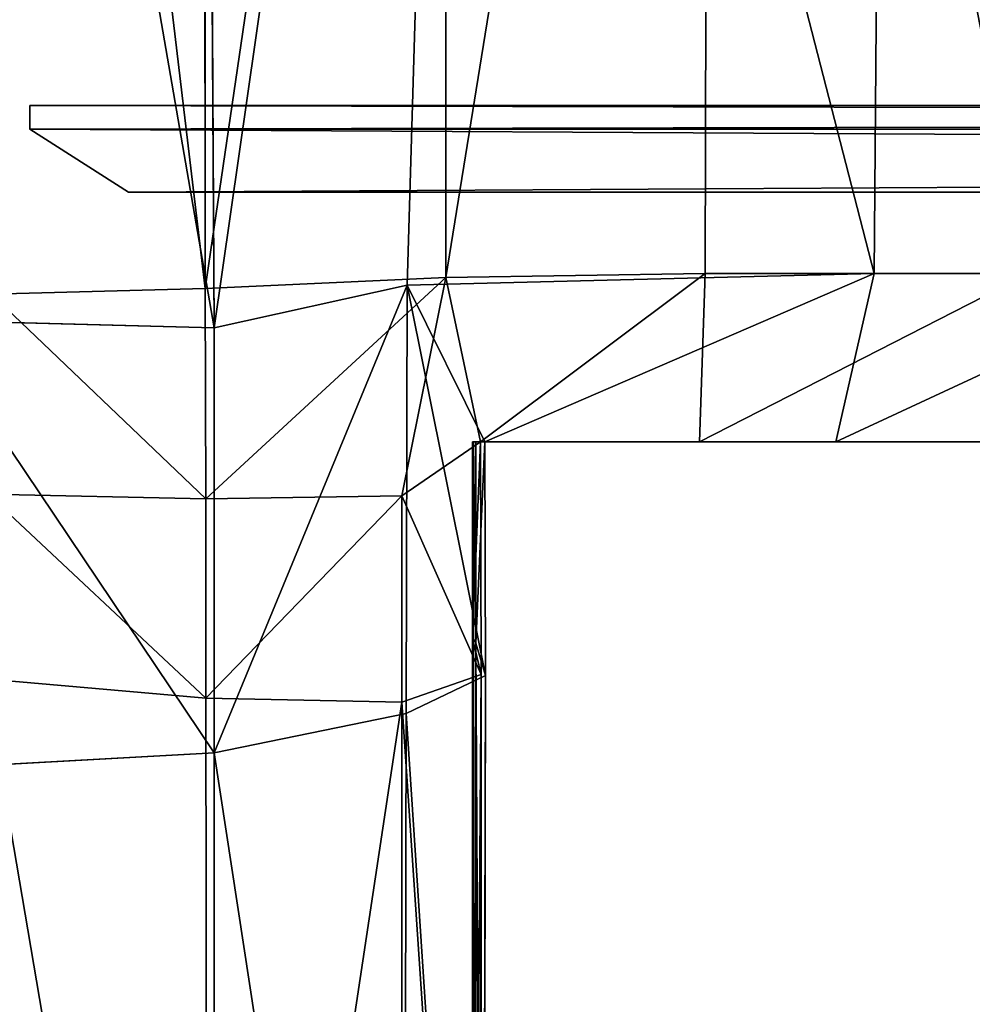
# Model space of a CAD drawing. Extents: x 0 to 35.8, y 0 to 27.5.
# Tile 209 of 256: x 30.731 to 31.167, y 0.45 to 0.9. Entities that reach past the tile are written whole.
import ezdxf

# ---------------------------------------------------------------- set-up
doc = ezdxf.new("R2010")
doc.units = 0
doc.header["$MEASUREMENT"] = 0
doc.layers.get('0').update_dxf_attribs({"color": 13, "linetype": 'CONTINUOUS'})
doc.layers.add('BOSCH_BADGE', color=254, linetype='CONTINUOUS')
doc.layers.add('HDI8056C_KNOBS_-_4_1', color=252, linetype='CONTINUOUS')

# ---------------------------------------------------------------- blocks, each defined once
blk = doc.blocks.new('RGM8658UC_TRADECAD_V06_DXF')
at = {"layer": 'BOSCH_BADGE', "color": 0}
for p, q in [((30.7356, 0.8502, 6.8648), (30.7356, 0.861, 6.8648)), ((30.7356, 0.861, 6.8648), (35.82, 0.861, 6.8648)), ((35.82, 0.861, 6.2908), (30.7356, 0.861, 6.2908)), ((30.7356, 0.861, 6.2908), (30.7356, 0.8502, 6.2908)), ((30.7356, 0.861, 6.2908), (30.7356, 0.8502, 6.2908)), ((30.7356, 0.861, 6.2908), (30.7356, 0.861, 6.8648)), ((30.7356, 0.8502, 6.8648), (30.7356, 0.861, 6.8648)), ((30.7356, 0.861, 6.2908), (30.7356, 0.861, 6.8648)), ((35.82, 0.861, 6.2908), (30.7356, 0.861, 6.2908)), ((30.7356, 0.861, 6.8648), (35.82, 0.861, 6.8648)), ((35.82, 0.8502, 6.8648), (30.7356, 0.8502, 6.8648)), ((30.7356, 0.8502, 6.2908), (35.82, 0.8502, 6.2908)), ((30.7356, 0.8502, 6.8648), (30.7356, 0.8502, 6.2908)), ((30.7806, 0.8214, 6.3358), (30.7356, 0.8502, 6.2908)), ((30.7356, 0.8502, 6.8648), (30.7356, 0.8502, 6.2908)), ((30.7356, 0.8502, 6.8648), (30.7806, 0.8214, 6.8198)), ((30.7356, 0.8502, 6.8648), (30.7806, 0.8214, 6.8198)), ((35.82, 0.8502, 6.8648), (30.7356, 0.8502, 6.8648)), ((30.7356, 0.8502, 6.2908), (35.82, 0.8502, 6.2908)), ((30.7806, 0.8214, 6.3358), (30.7356, 0.8502, 6.2908)), ((30.7806, 0.8214, 6.3358), (30.7806, 0.8214, 6.8198)), ((30.7806, 0.8214, 6.8198), (35.775, 0.8214, 6.8198)), ((35.775, 0.8214, 6.3358), (30.7806, 0.8214, 6.3358)), ((30.7806, 0.8214, 6.3358), (30.7806, 0.8214, 6.8198)), ((30.7806, 0.8214, 6.8198), (35.775, 0.8214, 6.8198)), ((35.775, 0.8214, 6.3358), (30.7806, 0.8214, 6.3358))]:
    blk.add_line(p, q, dxfattribs=at)
at = {"layer": 'HDI8056C_KNOBS_-_4_1', "color": 0}
for p, q in [((30.8151, 1.5271, 3.9203), (30.8158, 0.7773, 3.9214)), ((30.8151, 1.5271, 3.9203), (30.8158, 0.7773, 3.9214)), ((30.8198, 0.7593, 1.9103), (30.8156, 1.5273, 1.9078)), ((30.8198, 0.7593, 1.9103), (30.8156, 1.5273, 1.9078)), ((30.9302, 1.5273, 1.9365), (30.9081, 0.7789, 1.9346)), ((30.9302, 1.5273, 1.9365), (30.9081, 0.7789, 1.9346)), ((30.9258, 0.7823, 3.9023), (30.9258, 1.5271, 3.9009)), ((30.9258, 0.7823, 3.9023), (30.9258, 1.5271, 3.9009)), ((31.0463, 1.5272, 3.8628), (31.0444, 0.7841, 3.865)), ((31.0463, 1.5272, 3.8628), (31.0444, 0.7841, 3.865)), ((31.1217, 0.7841, 1.9996), (31.1276, 1.5273, 2.0004)), ((31.1217, 0.7841, 1.9996), (31.1276, 1.5273, 2.0004)), ((31.1217, 0.7841, 1.9996), (30.9081, 0.7789, 1.9346)), ((31.1217, 0.7841, 1.9996), (30.9081, 0.7789, 1.9346)), ((31.0444, 0.7841, 3.865), (30.9258, 0.7823, 3.9023)), ((31.0444, 0.7841, 3.865), (30.9258, 0.7823, 3.9023)), ((31.0418, 0.7073, 3.7688), (31.0444, 0.7841, 3.865)), ((31.0418, 0.7073, 3.7688), (31.0444, 0.7841, 3.865)), ((31.1924, 0.7841, 3.7921), (31.0444, 0.7841, 3.865)), ((31.1924, 0.7841, 3.7921), (31.0444, 0.7841, 3.865)), ((31.1042, 0.7073, 2.0833), (31.1217, 0.7841, 1.9996)), ((31.1042, 0.7073, 2.0833), (31.1217, 0.7841, 1.9996)), ((31.1217, 0.7841, 1.9996), (31.2698, 0.7841, 2.0889)), ((31.1217, 0.7841, 1.9996), (31.2698, 0.7841, 2.0889)), ((30.8158, 0.7773, 3.9214), (30.9258, 0.7823, 3.9023)), ((30.8158, 0.7773, 3.9214), (30.9258, 0.7823, 3.9023)), ((30.9081, 0.7789, 1.9346), (30.8198, 0.7593, 1.9103)), ((30.9081, 0.7789, 1.9346), (30.8198, 0.7593, 1.9103)), ((30.9258, 0.7823, 3.9023), (30.9056, 0.6825, 3.8996)), ((30.9258, 0.7823, 3.9023), (30.9056, 0.6825, 3.8996)), ((30.9077, 0.5831, 1.9354), (30.9081, 0.7789, 1.9346)), ((30.9077, 0.5831, 1.9354), (30.9081, 0.7789, 1.9346)), ((30.9081, 0.7789, 1.9346), (30.9436, 0.7073, 2.0187)), ((30.9081, 0.7789, 1.9346), (30.9436, 0.7073, 2.0187)), ((30.9417, 0.7073, 3.8133), (30.9258, 0.7823, 3.9023)), ((30.9417, 0.7073, 3.8133), (30.9258, 0.7823, 3.9023)), ((30.8158, 0.7773, 3.9214), (30.7178, 0.7747, 3.9317)), ((30.8158, 0.7773, 3.9214), (30.7178, 0.7747, 3.9317)), ((30.816, 0.6812, 3.9217), (30.8158, 0.7773, 3.9214)), ((30.816, 0.6812, 3.9217), (30.8158, 0.7773, 3.9214)), ((30.6867, 0.7629, 1.8996), (30.8198, 0.7593, 1.9103)), ((30.6867, 0.7629, 1.8996), (30.8198, 0.7593, 1.9103)), ((30.8198, 0.7593, 1.9103), (30.8199, 0.565, 1.9112)), ((30.8198, 0.7593, 1.9103), (30.8199, 0.565, 1.9112)), ((30.9417, 0.7073, 3.8133), (30.9056, 0.6825, 3.8996)), ((30.9417, 0.7073, 3.8133), (30.9056, 0.6825, 3.8996)), ((31.036, 0.7073, 3.4472), (30.938, 0.7073, 3.4554)), ((30.938, 0.7073, 3.4554), (30.9417, 0.7073, 3.8133)), ((30.938, 0.7073, 3.2064), (30.938, 0.7073, 3.4554)), ((31.036, 0.7073, 3.4472), (30.938, 0.7073, 3.4554)), ((31.0353, 0.7073, 3.1976), (30.938, 0.7073, 3.2064)), ((30.938, 0.7073, 2.9858), (31.0353, 0.7073, 2.9809)), ((31.0358, 0.7073, 2.7328), (30.938, 0.7073, 2.7191)), ((30.938, 0.7073, 2.7191), (30.938, 0.7073, 2.9858)), ((30.9385, 0.7073, 2.488), (30.938, 0.7073, 2.7191)), ((31.0358, 0.7073, 2.7328), (30.938, 0.7073, 2.7191)), ((30.938, 0.7073, 2.9858), (31.0353, 0.7073, 2.9809)), ((30.938, 0.7073, 2.9858), (30.938, 0.7073, 3.2064)), ((31.0353, 0.7073, 3.1976), (30.938, 0.7073, 3.2064)), ((30.938, 0.7073, 3.4554), (30.9417, 0.7073, 3.8133)), ((30.938, 0.7073, 3.4554), (30.938, 0.6173, 3.4554)), ((30.938, 0.6173, 2.9858), (30.938, 0.7073, 2.9858)), ((30.938, 0.7073, 2.7191), (30.938, 0.7073, 2.9858)), ((30.938, 0.7073, 2.7191), (30.938, 0.6173, 2.7191)), ((30.938, 0.7073, 3.4554), (30.938, 0.6173, 3.4554)), ((30.938, 0.7073, 3.2064), (30.938, 0.7073, 3.4554)), ((30.938, 0.7073, 3.2064), (30.938, 0.6173, 3.2064)), ((30.938, 0.7073, 2.7191), (30.938, 0.6173, 2.7191)), ((30.9385, 0.7073, 2.488), (30.938, 0.7073, 2.7191)), ((30.938, 0.7073, 3.2064), (30.938, 0.6173, 3.2064)), ((30.938, 0.7073, 2.9858), (30.938, 0.7073, 3.2064)), ((30.938, 0.6173, 2.9858), (30.938, 0.7073, 2.9858)), ((30.9385, 0.6173, 2.488), (30.9385, 0.7073, 2.488)), ((30.9385, 0.7073, 2.488), (30.9395, 0.7073, 2.2676)), ((31.0509, 0.7073, 2.5233), (30.9385, 0.7073, 2.488)), ((30.9385, 0.7073, 2.488), (30.9395, 0.7073, 2.2676)), ((31.0509, 0.7073, 2.5233), (30.9385, 0.7073, 2.488)), ((30.9385, 0.6173, 2.488), (30.9385, 0.7073, 2.488)), ((30.9395, 0.7073, 2.2676), (30.9395, 0.6152, 2.2701)), ((30.9436, 0.7073, 2.0187), (30.9395, 0.7073, 2.2676)), ((30.9395, 0.7073, 2.2676), (31.0696, 0.7073, 2.3054)), ((30.9395, 0.7073, 2.2676), (31.0696, 0.7073, 2.3054)), ((30.9395, 0.7073, 2.2676), (30.9395, 0.6152, 2.2701)), ((30.9436, 0.7073, 2.0187), (30.9395, 0.7073, 2.2676)), ((30.9417, 0.7073, 3.8133), (31.0418, 0.7073, 3.7688)), ((30.9419, 0.6008, 3.8265), (30.9417, 0.7073, 3.8133)), ((30.9417, 0.7073, 3.8133), (31.0418, 0.7073, 3.7688)), ((30.9419, 0.6008, 3.8265), (30.9417, 0.7073, 3.8133)), ((30.9436, 0.7073, 2.0187), (31.1042, 0.7073, 2.0833)), ((30.9436, 0.7073, 2.0187), (30.944, 0.6004, 2.0161)), ((30.9436, 0.7073, 2.0187), (30.944, 0.6004, 2.0161)), ((30.9436, 0.7073, 2.0187), (31.1042, 0.7073, 2.0833)), ((31.036, 0.7073, 3.4472), (31.0353, 0.7073, 3.1976)), ((31.0353, 0.7073, 2.9809), (31.1811, 0.7073, 2.9881)), ((31.0358, 0.7073, 2.7328), (31.0353, 0.7073, 2.9809)), ((31.0353, 0.7073, 3.1976), (31.1813, 0.7073, 3.204)), ((31.0353, 0.7073, 2.9809), (31.1811, 0.7073, 2.9881)), ((31.0353, 0.7073, 2.9809), (31.0353, 0.7073, 3.1976)), ((31.0353, 0.7073, 3.1976), (31.1813, 0.7073, 3.204)), ((31.036, 0.7073, 3.4472), (31.0353, 0.7073, 3.1976)), ((31.0358, 0.7073, 2.7328), (31.0353, 0.7073, 2.9809)), ((31.0353, 0.7073, 2.9809), (31.0353, 0.7073, 3.1976)), ((31.0358, 0.7073, 2.7328), (31.1945, 0.7073, 2.7704)), ((31.0509, 0.7073, 2.5233), (31.0358, 0.7073, 2.7328)), ((31.0358, 0.7073, 2.7328), (31.1945, 0.7073, 2.7704)), ((31.0509, 0.7073, 2.5233), (31.0358, 0.7073, 2.7328)), ((31.0418, 0.7073, 3.7688), (31.036, 0.7073, 3.4472)), ((31.036, 0.7073, 3.4472), (31.1753, 0.7073, 3.4399)), ((31.036, 0.7073, 3.4472), (31.1753, 0.7073, 3.4399)), ((31.0418, 0.7073, 3.7688), (31.036, 0.7073, 3.4472)), ((31.0418, 0.7073, 3.7688), (31.1871, 0.7073, 3.6966)), ((31.0418, 0.7073, 3.7688), (31.1871, 0.7073, 3.6966)), ((31.2065, 0.7073, 2.5689), (31.0509, 0.7073, 2.5233)), ((31.0696, 0.7073, 2.3054), (31.0509, 0.7073, 2.5233)), ((31.2065, 0.7073, 2.5689), (31.0509, 0.7073, 2.5233)), ((31.0696, 0.7073, 2.3054), (31.0509, 0.7073, 2.5233)), ((31.0696, 0.7073, 2.3054), (31.2217, 0.7073, 2.3662)), ((31.1042, 0.7073, 2.0833), (31.0696, 0.7073, 2.3054)), ((31.1042, 0.7073, 2.0833), (31.0696, 0.7073, 2.3054)), ((31.0696, 0.7073, 2.3054), (31.2217, 0.7073, 2.3662)), ((31.253, 0.7073, 2.1737), (31.1042, 0.7073, 2.0833)), ((31.253, 0.7073, 2.1737), (31.1042, 0.7073, 2.0833)), ((30.816, 0.6812, 3.9217), (30.7164, 0.6833, 3.9318)), ((30.816, 0.6812, 3.9217), (30.7164, 0.6833, 3.9318)), ((30.816, 0.6812, 3.9217), (30.9056, 0.6825, 3.8996)), ((30.816, 0.6812, 3.9217), (30.9056, 0.6825, 3.8996)), ((30.816, 0.59, 3.9217), (30.816, 0.6812, 3.9217)), ((30.816, 0.59, 3.9217), (30.816, 0.6812, 3.9217)), ((30.9056, 0.6825, 3.8996), (30.9056, 0.5882, 3.897)), ((30.9056, 0.6825, 3.8996), (30.9056, 0.5882, 3.897)), ((30.9419, 0.6008, 3.8265), (30.938, 0.6173, 3.4554)), ((30.938, 0.6173, 3.4554), (30.938, 0.053, 3.4808)), ((30.938, 0.6173, 2.9858), (30.938, 0.6173, 2.7191)), ((30.938, 0.6173, 2.7191), (30.938, 0.053, 2.7194)), ((30.938, 0.053, 2.9868), (30.938, 0.6173, 2.9858)), ((30.938, 0.6173, 3.4554), (30.938, 0.6173, 3.2064)), ((30.938, 0.6173, 3.2064), (30.938, 0.053, 3.2198)), ((30.938, 0.6173, 3.4554), (30.938, 0.053, 3.4808)), ((30.938, 0.6173, 2.7191), (30.9385, 0.6173, 2.488)), ((30.938, 0.6173, 2.7191), (30.938, 0.053, 2.7194)), ((30.938, 0.6173, 3.2064), (30.938, 0.6173, 2.9858)), ((30.938, 0.053, 2.9868), (30.938, 0.6173, 2.9858)), ((30.938, 0.6173, 3.2064), (30.938, 0.053, 3.2198)), ((30.9419, 0.6008, 3.8265), (30.938, 0.6173, 3.4554)), ((30.938, 0.6173, 2.9858), (30.938, 0.6173, 2.7191)), ((30.938, 0.6173, 3.4554), (30.938, 0.6173, 3.2064)), ((30.938, 0.6173, 2.7191), (30.9385, 0.6173, 2.488)), ((30.938, 0.6173, 3.2064), (30.938, 0.6173, 2.9858)), ((30.9395, 0.6152, 2.2701), (30.9385, 0.6173, 2.488)), ((30.9385, 0.6173, 2.488), (30.9388, 0.053, 2.4889)), ((30.9395, 0.6152, 2.2701), (30.9385, 0.6173, 2.488)), ((30.9385, 0.6173, 2.488), (30.9388, 0.053, 2.4889)), ((30.9395, 0.053, 2.3072), (30.9395, 0.6152, 2.2701)), ((30.9395, 0.6152, 2.2701), (30.944, 0.6004, 2.0161)), ((30.9395, 0.053, 2.3072), (30.9395, 0.6152, 2.2701)), ((30.9395, 0.6152, 2.2701), (30.944, 0.6004, 2.0161)), ((30.715, 0.5989, 3.932), (30.816, 0.59, 3.9217)), ((30.715, 0.5989, 3.932), (30.816, 0.59, 3.9217)), ((30.9056, 0.5882, 3.897), (30.9419, 0.6008, 3.8265)), ((30.9056, 0.5882, 3.897), (30.9419, 0.6008, 3.8265)), ((30.9077, 0.5831, 1.9354), (30.944, 0.6004, 2.0161)), ((30.9077, 0.5831, 1.9354), (30.944, 0.6004, 2.0161)), ((30.9418, 0.053, 3.7935), (30.9419, 0.6008, 3.8265)), ((30.9418, 0.053, 3.7935), (30.9419, 0.6008, 3.8265)), ((30.944, 0.6004, 2.0161), (30.9425, 0.053, 2.0275)), ((30.944, 0.6004, 2.0161), (30.9425, 0.053, 2.0275)), ((30.9056, 0.5882, 3.897), (30.816, 0.59, 3.9217)), ((30.816, 0.59, 3.9217), (30.8169, 0, 3.9)), ((30.9056, 0.5882, 3.897), (30.816, 0.59, 3.9217)), ((30.816, 0.59, 3.9217), (30.8169, 0, 3.9)), ((30.9056, 0.5882, 3.897), (30.9056, 0, 3.881)), ((30.9056, 0.5882, 3.897), (30.9056, 0, 3.881)), ((30.8199, 0.565, 1.9112), (30.9077, 0.5831, 1.9354)), ((30.8199, 0.565, 1.9112), (30.9077, 0.5831, 1.9354)), ((30.9077, 0.5831, 1.9354), (30.9065, 0, 1.9379)), ((30.9077, 0.5831, 1.9354), (30.9065, 0, 1.9379)), ((30.6867, 0.5578, 1.9006), (30.8199, 0.565, 1.9112)), ((30.6867, 0.5578, 1.9006), (30.8199, 0.565, 1.9112)), ((30.8199, 0, 1.9139), (30.8199, 0.565, 1.9112)), ((30.8199, 0, 1.9139), (30.8199, 0.565, 1.9112))]:
    blk.add_line(p, q, dxfattribs=at)
at = {"layer": 'BOSCH_BADGE', "color": 254}
mesh = blk.add_polyface(dxfattribs=at)
corners = [(35.82, 0.861, 6.8648), (30.7356, 0.8502, 6.8648), (30.7356, 0.861, 6.8648), (35.82, 0.8502, 6.8648)]
mesh.append_faces([[corners[k] for k in face] for face in [(0, 1, 2), (1, 0, 3)]], dxfattribs={"vtx0": -1, "color": 254})
mesh = blk.add_polyface(dxfattribs=at)
corners = [(35.82, 0.8502, 6.2908), (30.7356, 0.861, 6.2908), (30.7356, 0.8502, 6.2908), (35.82, 0.861, 6.2908)]
mesh.append_faces([[corners[k] for k in face] for face in [(0, 1, 2), (1, 0, 3)]], dxfattribs={"vtx0": -1, "color": 254})
mesh = blk.add_polyface(dxfattribs=at)
corners = [(30.7356, 0.861, 6.2908), (30.7356, 0.8502, 6.8648), (30.7356, 0.8502, 6.2908), (30.7356, 0.861, 6.8648)]
mesh.append_faces([[corners[k] for k in face] for face in [(0, 1, 2), (1, 0, 3)]], dxfattribs={"vtx0": -1, "color": 254})
mesh = blk.add_polyface(dxfattribs=at)
corners = [(35.82, 0.861, 6.8648), (30.7356, 0.861, 6.2908), (35.82, 0.861, 6.2908), (30.7356, 0.861, 6.8648)]
mesh.append_faces([[corners[k] for k in face] for face in [(0, 1, 2), (1, 0, 3)]], dxfattribs={"vtx0": -1, "color": 254})
mesh = blk.add_polyface(dxfattribs=at)
corners = [(30.7356, 0.8502, 6.8648), (30.7806, 0.8214, 6.3358), (30.7356, 0.8502, 6.2908), (30.7806, 0.8214, 6.8198)]
mesh.append_faces([[corners[k] for k in face] for face in [(0, 1, 2), (1, 0, 3)]], dxfattribs={"vtx0": -1, "color": 254})
mesh = blk.add_polyface(dxfattribs=at)
corners = [(30.7356, 0.8502, 6.8648), (35.775, 0.8214, 6.8198), (30.7806, 0.8214, 6.8198), (35.82, 0.8502, 6.8648)]
mesh.append_faces([[corners[k] for k in face] for face in [(0, 1, 2), (1, 0, 3)]], dxfattribs={"vtx0": -1, "color": 254})
mesh = blk.add_polyface(dxfattribs=at)
corners = [(30.7806, 0.8214, 6.3358), (35.82, 0.8502, 6.2908), (30.7356, 0.8502, 6.2908), (35.775, 0.8214, 6.3358)]
mesh.append_faces([[corners[k] for k in face] for face in [(0, 1, 2), (1, 0, 3)]], dxfattribs={"vtx0": -1, "color": 254})
mesh = blk.add_polyface(dxfattribs=at)
corners = [(30.7806, 0.8214, 6.8198), (35.775, 0.8214, 6.3358), (30.7806, 0.8214, 6.3358), (35.775, 0.8214, 6.8198)]
mesh.append_faces([[corners[k] for k in face] for face in [(0, 1, 2), (1, 0, 3)]], dxfattribs={"vtx0": -1, "color": 254})
at = {"layer": 'HDI8056C_KNOBS_-_4_1', "color": 252}
mesh = blk.add_polyface(dxfattribs=at)
corners = [(30.8198, 0.7593, 1.9103), (30.6867, 1.5273, 1.8991), (30.6867, 0.7629, 1.8996), (30.8156, 1.5273, 1.9078)]
mesh.append_faces([[corners[k] for k in face] for face in [(0, 1, 2), (1, 0, 3)]], dxfattribs={"vtx0": -1, "color": 252})
mesh = blk.add_polyface(dxfattribs=at)
corners = [(30.7262, 1.5282, 3.9309), (30.8158, 0.7773, 3.9214), (30.7178, 0.7747, 3.9317), (30.8151, 1.5271, 3.9203)]
mesh.append_faces([[corners[k] for k in face] for face in [(0, 1, 2), (1, 0, 3)]], dxfattribs={"vtx0": -1, "color": 252})
mesh = blk.add_polyface(dxfattribs=at)
corners = [(30.9258, 1.5271, 3.9009), (30.8158, 0.7773, 3.9214), (30.8151, 1.5271, 3.9203), (30.9258, 0.7823, 3.9023)]
mesh.append_faces([[corners[k] for k in face] for face in [(0, 1, 2), (1, 0, 3)]], dxfattribs={"vtx0": -1, "color": 252})
mesh = blk.add_polyface(dxfattribs=at)
corners = [(30.8198, 0.7593, 1.9103), (30.9302, 1.5273, 1.9365), (30.8156, 1.5273, 1.9078), (30.9081, 0.7789, 1.9346)]
mesh.append_faces([[corners[k] for k in face] for face in [(0, 1, 2), (1, 0, 3)]], dxfattribs={"vtx0": -1, "color": 252})
mesh = blk.add_polyface(dxfattribs=at)
corners = [(31.1217, 0.7841, 1.9996), (30.9302, 1.5273, 1.9365), (30.9081, 0.7789, 1.9346), (31.1276, 1.5273, 2.0004)]
mesh.append_faces([[corners[k] for k in face] for face in [(0, 1, 2), (1, 0, 3)]], dxfattribs={"vtx0": -1, "color": 252})
mesh = blk.add_polyface(dxfattribs=at)
corners = [(31.0463, 1.5272, 3.8628), (30.9258, 0.7823, 3.9023), (30.9258, 1.5271, 3.9009), (31.0444, 0.7841, 3.865)]
mesh.append_faces([[corners[k] for k in face] for face in [(0, 1, 2), (1, 0, 3)]], dxfattribs={"vtx0": -1, "color": 252})
mesh = blk.add_polyface(dxfattribs=at)
corners = [(31.0463, 1.5272, 3.8628), (31.1924, 0.7841, 3.7921), (31.0444, 0.7841, 3.865), (31.1915, 1.5272, 3.7907)]
mesh.append_faces([[corners[k] for k in face] for face in [(0, 1, 2), (1, 0, 3)]], dxfattribs={"vtx0": -1, "color": 252})
mesh = blk.add_polyface(dxfattribs=at)
corners = [(31.2698, 0.7841, 2.0889), (31.1276, 1.5273, 2.0004), (31.1217, 0.7841, 1.9996), (31.2698, 1.5273, 2.0878)]
mesh.append_faces([[corners[k] for k in face] for face in [(0, 1, 2), (1, 0, 3)]], dxfattribs={"vtx0": -1, "color": 252})
mesh = blk.add_polyface(dxfattribs=at)
corners = [(30.9436, 0.7073, 2.0187), (31.1217, 0.7841, 1.9996), (30.9081, 0.7789, 1.9346)]
mesh.append_faces([[corners[k] for k in face] for face in [(0, 1, 2)]], dxfattribs={"color": 252})
mesh = blk.add_polyface(dxfattribs=at)
corners = [(30.9258, 0.7823, 3.9023), (31.0444, 0.7841, 3.865), (30.9417, 0.7073, 3.8133)]
mesh.append_faces([[corners[k] for k in face] for face in [(0, 1, 2)]], dxfattribs={"color": 252})
mesh = blk.add_polyface(dxfattribs=at)
corners = [(31.0444, 0.7841, 3.865), (31.0418, 0.7073, 3.7688), (30.9417, 0.7073, 3.8133)]
mesh.append_faces([[corners[k] for k in face] for face in [(0, 1, 2)]], dxfattribs={"color": 252})
mesh = blk.add_polyface(dxfattribs=at)
corners = [(31.1042, 0.7073, 2.0833), (31.1217, 0.7841, 1.9996), (30.9436, 0.7073, 2.0187)]
mesh.append_faces([[corners[k] for k in face] for face in [(0, 1, 2)]], dxfattribs={"color": 252})
mesh = blk.add_polyface(dxfattribs=at)
corners = [(31.0418, 0.7073, 3.7688), (31.1924, 0.7841, 3.7921), (31.1871, 0.7073, 3.6966), (31.0444, 0.7841, 3.865)]
mesh.append_faces([[corners[k] for k in face] for face in [(0, 1, 2), (1, 0, 3)]], dxfattribs={"vtx0": -1, "color": 252})
mesh = blk.add_polyface(dxfattribs=at)
corners = [(31.1042, 0.7073, 2.0833), (31.2698, 0.7841, 2.0889), (31.1217, 0.7841, 1.9996), (31.253, 0.7073, 2.1737)]
mesh.append_faces([[corners[k] for k in face] for face in [(0, 1, 2), (1, 0, 3)]], dxfattribs={"vtx0": -1, "color": 252})
mesh = blk.add_polyface(dxfattribs=at)
corners = [(30.9258, 0.7823, 3.9023), (30.816, 0.6812, 3.9217), (30.8158, 0.7773, 3.9214)]
mesh.append_faces([[corners[k] for k in face] for face in [(0, 1, 2)]], dxfattribs={"color": 252})
mesh = blk.add_polyface(dxfattribs=at)
corners = [(30.9258, 0.7823, 3.9023), (30.9056, 0.6825, 3.8996), (30.816, 0.6812, 3.9217)]
mesh.append_faces([[corners[k] for k in face] for face in [(0, 1, 2)]], dxfattribs={"color": 252})
mesh = blk.add_polyface(dxfattribs=at)
corners = [(30.8199, 0.565, 1.9112), (30.9081, 0.7789, 1.9346), (30.8198, 0.7593, 1.9103), (30.9077, 0.5831, 1.9354)]
mesh.append_faces([[corners[k] for k in face] for face in [(0, 1, 2), (1, 0, 3)]], dxfattribs={"vtx0": -1, "color": 252})
mesh = blk.add_polyface(dxfattribs=at)
corners = [(30.9258, 0.7823, 3.9023), (30.9417, 0.7073, 3.8133), (30.9056, 0.6825, 3.8996)]
mesh.append_faces([[corners[k] for k in face] for face in [(0, 1, 2)]], dxfattribs={"color": 252})
mesh = blk.add_polyface(dxfattribs=at)
corners = [(30.944, 0.6004, 2.0161), (30.9081, 0.7789, 1.9346), (30.9077, 0.5831, 1.9354), (30.9436, 0.7073, 2.0187)]
mesh.append_faces([[corners[k] for k in face] for face in [(0, 1, 2), (1, 0, 3)]], dxfattribs={"vtx0": -1, "color": 252})
mesh = blk.add_polyface(dxfattribs=at)
corners = [(30.7178, 0.7747, 3.9317), (30.816, 0.6812, 3.9217), (30.7164, 0.6833, 3.9318), (30.8158, 0.7773, 3.9214)]
mesh.append_faces([[corners[k] for k in face] for face in [(0, 1, 2), (1, 0, 3)]], dxfattribs={"vtx0": -1, "color": 252})
mesh = blk.add_polyface(dxfattribs=at)
corners = [(30.8199, 0.565, 1.9112), (30.6867, 0.7629, 1.8996), (30.6867, 0.5578, 1.9006), (30.8198, 0.7593, 1.9103)]
mesh.append_faces([[corners[k] for k in face] for face in [(0, 1, 2), (1, 0, 3)]], dxfattribs={"vtx0": -1, "color": 252})
mesh = blk.add_polyface(dxfattribs=at)
corners = [(30.9417, 0.7073, 3.8133), (30.9419, 0.6008, 3.8265), (30.9056, 0.6825, 3.8996)]
mesh.append_faces([[corners[k] for k in face] for face in [(0, 1, 2)]], dxfattribs={"color": 252})
mesh = blk.add_polyface(dxfattribs=at)
corners = [(30.938, 0.7073, 3.4554), (31.0418, 0.7073, 3.7688), (31.036, 0.7073, 3.4472), (30.9417, 0.7073, 3.8133)]
mesh.append_faces([[corners[k] for k in face] for face in [(0, 1, 2), (1, 0, 3)]], dxfattribs={"vtx0": -1, "color": 252})
mesh = blk.add_polyface(dxfattribs=at)
corners = [(30.938, 0.7073, 3.2064), (31.036, 0.7073, 3.4472), (31.0353, 0.7073, 3.1976), (30.938, 0.7073, 3.4554)]
mesh.append_faces([[corners[k] for k in face] for face in [(0, 1, 2), (1, 0, 3)]], dxfattribs={"vtx0": -1, "color": 252})
mesh = blk.add_polyface(dxfattribs=at)
corners = [(30.938, 0.7073, 2.9858), (31.0358, 0.7073, 2.7328), (30.938, 0.7073, 2.7191), (31.0353, 0.7073, 2.9809)]
mesh.append_faces([[corners[k] for k in face] for face in [(0, 1, 2), (1, 0, 3)]], dxfattribs={"vtx0": -1, "color": 252})
mesh = blk.add_polyface(dxfattribs=at)
corners = [(30.938, 0.7073, 2.7191), (31.0509, 0.7073, 2.5233), (30.9385, 0.7073, 2.488), (31.0358, 0.7073, 2.7328)]
mesh.append_faces([[corners[k] for k in face] for face in [(0, 1, 2), (1, 0, 3)]], dxfattribs={"vtx0": -1, "color": 252})
mesh = blk.add_polyface(dxfattribs=at)
corners = [(30.938, 0.7073, 2.9858), (31.0353, 0.7073, 3.1976), (31.0353, 0.7073, 2.9809), (30.938, 0.7073, 3.2064)]
mesh.append_faces([[corners[k] for k in face] for face in [(0, 1, 2), (1, 0, 3)]], dxfattribs={"vtx0": -1, "color": 252})
mesh = blk.add_polyface(dxfattribs=at)
corners = [(30.9417, 0.7073, 3.8133), (30.938, 0.6173, 3.4554), (30.9419, 0.6008, 3.8265), (30.938, 0.7073, 3.4554)]
mesh.append_faces([[corners[k] for k in face] for face in [(0, 1, 2), (1, 0, 3)]], dxfattribs={"vtx0": -1, "color": 252})
mesh = blk.add_polyface(dxfattribs=at)
corners = [(30.938, 0.7073, 2.9858), (30.938, 0.6173, 2.7191), (30.938, 0.6173, 2.9858), (30.938, 0.7073, 2.7191)]
mesh.append_faces([[corners[k] for k in face] for face in [(0, 1, 2), (1, 0, 3)]], dxfattribs={"vtx0": -1, "color": 252})
mesh = blk.add_polyface(dxfattribs=at)
corners = [(30.938, 0.7073, 3.4554), (30.938, 0.6173, 3.2064), (30.938, 0.6173, 3.4554), (30.938, 0.7073, 3.2064)]
mesh.append_faces([[corners[k] for k in face] for face in [(0, 1, 2), (1, 0, 3)]], dxfattribs={"vtx0": -1, "color": 252})
mesh = blk.add_polyface(dxfattribs=at)
corners = [(30.938, 0.7073, 2.7191), (30.9385, 0.6173, 2.488), (30.938, 0.6173, 2.7191), (30.9385, 0.7073, 2.488)]
mesh.append_faces([[corners[k] for k in face] for face in [(0, 1, 2), (1, 0, 3)]], dxfattribs={"vtx0": -1, "color": 252})
mesh = blk.add_polyface(dxfattribs=at)
corners = [(30.938, 0.7073, 3.2064), (30.938, 0.6173, 2.9858), (30.938, 0.6173, 3.2064), (30.938, 0.7073, 2.9858)]
mesh.append_faces([[corners[k] for k in face] for face in [(0, 1, 2), (1, 0, 3)]], dxfattribs={"vtx0": -1, "color": 252})
mesh = blk.add_polyface(dxfattribs=at)
corners = [(30.9385, 0.6173, 2.488), (30.9395, 0.7073, 2.2676), (30.9395, 0.6152, 2.2701), (30.9385, 0.7073, 2.488)]
mesh.append_faces([[corners[k] for k in face] for face in [(0, 1, 2), (1, 0, 3)]], dxfattribs={"vtx0": -1, "color": 252})
mesh = blk.add_polyface(dxfattribs=at)
corners = [(30.9385, 0.7073, 2.488), (31.0696, 0.7073, 2.3054), (30.9395, 0.7073, 2.2676), (31.0509, 0.7073, 2.5233)]
mesh.append_faces([[corners[k] for k in face] for face in [(0, 1, 2), (1, 0, 3)]], dxfattribs={"vtx0": -1, "color": 252})
mesh = blk.add_polyface(dxfattribs=at)
corners = [(30.9395, 0.7073, 2.2676), (31.1042, 0.7073, 2.0833), (30.9436, 0.7073, 2.0187), (31.0696, 0.7073, 2.3054)]
mesh.append_faces([[corners[k] for k in face] for face in [(0, 1, 2), (1, 0, 3)]], dxfattribs={"vtx0": -1, "color": 252})
mesh = blk.add_polyface(dxfattribs=at)
corners = [(30.9395, 0.6152, 2.2701), (30.9436, 0.7073, 2.0187), (30.944, 0.6004, 2.0161), (30.9395, 0.7073, 2.2676)]
mesh.append_faces([[corners[k] for k in face] for face in [(0, 1, 2), (1, 0, 3)]], dxfattribs={"vtx0": -1, "color": 252})
mesh = blk.add_polyface(dxfattribs=at)
corners = [(31.0353, 0.7073, 2.9809), (31.1945, 0.7073, 2.7704), (31.0358, 0.7073, 2.7328), (31.1811, 0.7073, 2.9881)]
mesh.append_faces([[corners[k] for k in face] for face in [(0, 1, 2), (1, 0, 3)]], dxfattribs={"vtx0": -1, "color": 252})
mesh = blk.add_polyface(dxfattribs=at)
corners = [(31.0353, 0.7073, 3.1976), (31.1811, 0.7073, 2.9881), (31.0353, 0.7073, 2.9809), (31.1813, 0.7073, 3.204)]
mesh.append_faces([[corners[k] for k in face] for face in [(0, 1, 2), (1, 0, 3)]], dxfattribs={"vtx0": -1, "color": 252})
mesh = blk.add_polyface(dxfattribs=at)
corners = [(31.036, 0.7073, 3.4472), (31.1813, 0.7073, 3.204), (31.0353, 0.7073, 3.1976), (31.1753, 0.7073, 3.4399)]
mesh.append_faces([[corners[k] for k in face] for face in [(0, 1, 2), (1, 0, 3)]], dxfattribs={"vtx0": -1, "color": 252})
mesh = blk.add_polyface(dxfattribs=at)
corners = [(31.0358, 0.7073, 2.7328), (31.2065, 0.7073, 2.5689), (31.0509, 0.7073, 2.5233), (31.1945, 0.7073, 2.7704)]
mesh.append_faces([[corners[k] for k in face] for face in [(0, 1, 2), (1, 0, 3)]], dxfattribs={"vtx0": -1, "color": 252})
mesh = blk.add_polyface(dxfattribs=at)
corners = [(31.036, 0.7073, 3.4472), (31.1871, 0.7073, 3.6966), (31.1753, 0.7073, 3.4399), (31.0418, 0.7073, 3.7688)]
mesh.append_faces([[corners[k] for k in face] for face in [(0, 1, 2), (1, 0, 3)]], dxfattribs={"vtx0": -1, "color": 252})
mesh = blk.add_polyface(dxfattribs=at)
corners = [(31.0509, 0.7073, 2.5233), (31.2217, 0.7073, 2.3662), (31.0696, 0.7073, 2.3054), (31.2065, 0.7073, 2.5689)]
mesh.append_faces([[corners[k] for k in face] for face in [(0, 1, 2), (1, 0, 3)]], dxfattribs={"vtx0": -1, "color": 252})
mesh = blk.add_polyface(dxfattribs=at)
corners = [(31.0696, 0.7073, 2.3054), (31.253, 0.7073, 2.1737), (31.1042, 0.7073, 2.0833), (31.2217, 0.7073, 2.3662)]
mesh.append_faces([[corners[k] for k in face] for face in [(0, 1, 2), (1, 0, 3)]], dxfattribs={"vtx0": -1, "color": 252})
mesh = blk.add_polyface(dxfattribs=at)
corners = [(30.7164, 0.6833, 3.9318), (30.816, 0.59, 3.9217), (30.715, 0.5989, 3.932), (30.816, 0.6812, 3.9217)]
mesh.append_faces([[corners[k] for k in face] for face in [(0, 1, 2), (1, 0, 3)]], dxfattribs={"vtx0": -1, "color": 252})
mesh = blk.add_polyface(dxfattribs=at)
corners = [(30.9056, 0.6825, 3.8996), (30.816, 0.59, 3.9217), (30.816, 0.6812, 3.9217), (30.9056, 0.5882, 3.897)]
mesh.append_faces([[corners[k] for k in face] for face in [(0, 1, 2), (1, 0, 3)]], dxfattribs={"vtx0": -1, "color": 252})
mesh = blk.add_polyface(dxfattribs=at)
corners = [(30.9056, 0.6825, 3.8996), (30.9419, 0.6008, 3.8265), (30.9056, 0.5882, 3.897)]
mesh.append_faces([[corners[k] for k in face] for face in [(0, 1, 2)]], dxfattribs={"color": 252})
mesh = blk.add_polyface(dxfattribs=at)
corners = [(30.9419, 0.6008, 3.8265), (30.938, 0.053, 3.4808), (30.9418, 0.053, 3.7935), (30.938, 0.6173, 3.4554)]
mesh.append_faces([[corners[k] for k in face] for face in [(0, 1, 2), (1, 0, 3)]], dxfattribs={"vtx0": -1, "color": 252})
mesh = blk.add_polyface(dxfattribs=at)
corners = [(30.938, 0.6173, 2.9858), (30.938, 0.053, 2.7194), (30.938, 0.053, 2.9868), (30.938, 0.6173, 2.7191)]
mesh.append_faces([[corners[k] for k in face] for face in [(0, 1, 2), (1, 0, 3)]], dxfattribs={"vtx0": -1, "color": 252})
mesh = blk.add_polyface(dxfattribs=at)
corners = [(30.938, 0.6173, 3.4554), (30.938, 0.053, 3.2198), (30.938, 0.053, 3.4808), (30.938, 0.6173, 3.2064)]
mesh.append_faces([[corners[k] for k in face] for face in [(0, 1, 2), (1, 0, 3)]], dxfattribs={"vtx0": -1, "color": 252})
mesh = blk.add_polyface(dxfattribs=at)
corners = [(30.938, 0.6173, 2.7191), (30.9388, 0.053, 2.4889), (30.938, 0.053, 2.7194), (30.9385, 0.6173, 2.488)]
mesh.append_faces([[corners[k] for k in face] for face in [(0, 1, 2), (1, 0, 3)]], dxfattribs={"vtx0": -1, "color": 252})
mesh = blk.add_polyface(dxfattribs=at)
corners = [(30.938, 0.6173, 3.2064), (30.938, 0.053, 2.9868), (30.938, 0.053, 3.2198), (30.938, 0.6173, 2.9858)]
mesh.append_faces([[corners[k] for k in face] for face in [(0, 1, 2), (1, 0, 3)]], dxfattribs={"vtx0": -1, "color": 252})
mesh = blk.add_polyface(dxfattribs=at)
corners = [(30.9385, 0.6173, 2.488), (30.9395, 0.053, 2.3072), (30.9388, 0.053, 2.4889), (30.9395, 0.6152, 2.2701)]
mesh.append_faces([[corners[k] for k in face] for face in [(0, 1, 2), (1, 0, 3)]], dxfattribs={"vtx0": -1, "color": 252})
mesh = blk.add_polyface(dxfattribs=at)
corners = [(30.9395, 0.6152, 2.2701), (30.9425, 0.053, 2.0275), (30.9395, 0.053, 2.3072), (30.944, 0.6004, 2.0161)]
mesh.append_faces([[corners[k] for k in face] for face in [(0, 1, 2), (1, 0, 3)]], dxfattribs={"vtx0": -1, "color": 252})
mesh = blk.add_polyface(dxfattribs=at)
corners = [(30.715, 0.5989, 3.932), (30.8169, 0, 3.9), (30.706, 0, 3.9103), (30.816, 0.59, 3.9217)]
mesh.append_faces([[corners[k] for k in face] for face in [(0, 1, 2), (1, 0, 3)]], dxfattribs={"vtx0": -1, "color": 252})
mesh = blk.add_polyface(dxfattribs=at)
corners = [(30.9419, 0.6008, 3.8265), (30.9418, 0.053, 3.7935), (30.9056, 0.5882, 3.897)]
mesh.append_faces([[corners[k] for k in face] for face in [(0, 1, 2)]], dxfattribs={"color": 252})
mesh = blk.add_polyface(dxfattribs=at)
corners = [(30.944, 0.6004, 2.0161), (30.9077, 0.5831, 1.9354), (30.9425, 0.053, 2.0275)]
mesh.append_faces([[corners[k] for k in face] for face in [(0, 1, 2)]], dxfattribs={"color": 252})
mesh = blk.add_polyface(dxfattribs=at)
corners = [(30.9056, 0.5882, 3.897), (30.8169, 0, 3.9), (30.816, 0.59, 3.9217)]
mesh.append_faces([[corners[k] for k in face] for face in [(0, 1, 2)]], dxfattribs={"color": 252})
mesh = blk.add_polyface(dxfattribs=at)
corners = [(30.9056, 0, 3.881), (30.8169, 0, 3.9), (30.9056, 0.5882, 3.897)]
mesh.append_faces([[corners[k] for k in face] for face in [(0, 1, 2)]], dxfattribs={"color": 252})
mesh = blk.add_polyface(dxfattribs=at)
corners = [(30.9056, 0.5882, 3.897), (30.9418, 0.053, 3.7935), (30.9056, 0, 3.881)]
mesh.append_faces([[corners[k] for k in face] for face in [(0, 1, 2)]], dxfattribs={"color": 252})
mesh = blk.add_polyface(dxfattribs=at)
corners = [(30.9065, 0, 1.9379), (30.8199, 0.565, 1.9112), (30.8199, 0, 1.9139), (30.9077, 0.5831, 1.9354)]
mesh.append_faces([[corners[k] for k in face] for face in [(0, 1, 2), (1, 0, 3)]], dxfattribs={"vtx0": -1, "color": 252})
mesh = blk.add_polyface(dxfattribs=at)
corners = [(30.9077, 0.5831, 1.9354), (30.9065, 0, 1.9379), (30.9425, 0.053, 2.0275)]
mesh.append_faces([[corners[k] for k in face] for face in [(0, 1, 2)]], dxfattribs={"color": 252})
mesh = blk.add_polyface(dxfattribs=at)
corners = [(30.8199, 0, 1.9139), (30.6867, 0.5578, 1.9006), (30.6867, 0, 1.9034), (30.8199, 0.565, 1.9112)]
mesh.append_faces([[corners[k] for k in face] for face in [(0, 1, 2), (1, 0, 3)]], dxfattribs={"vtx0": -1, "color": 252})

msp = doc.modelspace()

# ---------------------------------------------------------------- block references
at = {"color": 0}
msp.add_blockref('RGM8658UC_TRADECAD_V06_DXF', (0, 0), dxfattribs=at)

doc.saveas('drawing.dxf')
